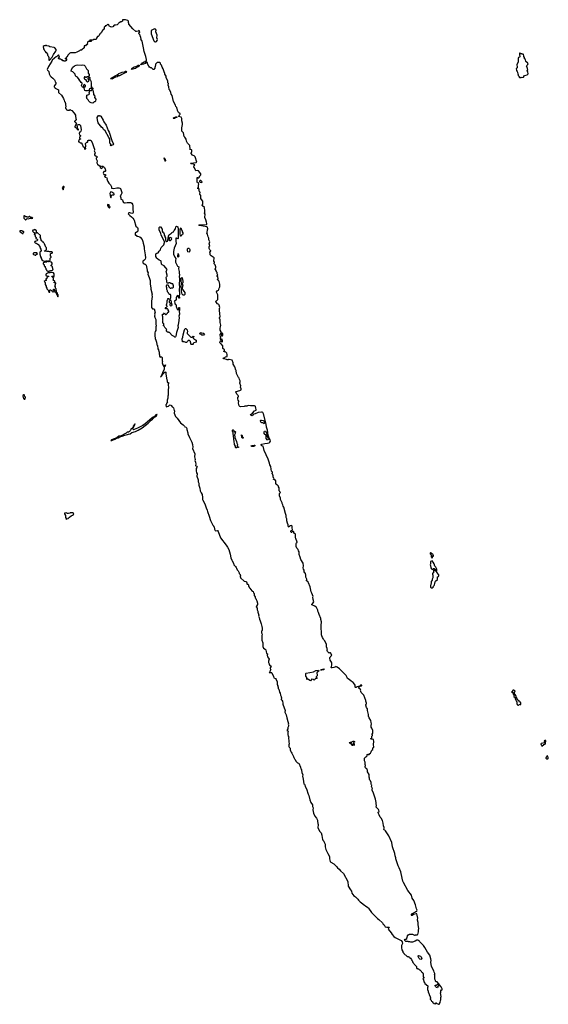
# Model space of a CAD drawing. Extents: x 2807299 to 2951576, y 860688 to 1033801.
# Tile 17 of 72: x 2850100 to 2865116, y 961140 to 989100. Entities that reach past the tile are written whole.
import ezdxf

# ---------------------------------------------------------------- set-up
doc = ezdxf.new("R2010")
doc.units = 0

msp = doc.modelspace()

# ---------------------------------------------------------------- linework, layer by layer
at = {"layer": '0CON10XD'}
for points in [[(2856034, 979446), (2856023, 979437), (2855995, 979437), (2855972, 979452), (2855895, 979468), (2855882, 979475), (2855890, 979495), (2855925, 979508), (2855945, 979530), (2855985, 979532), (2855995, 979540), (2855998, 979595), (2855987, 979627), (2855960, 979655), (2855935, 979670), (2855915, 979670), (2855902, 979682), (2855902, 979688), (2855920, 979705), (2855920, 979725), (2855870, 979765), (2855868, 979835), (2855862, 979852), (2855835, 979890), (2855813, 979893), (2855795, 979910), (2855788, 979945), (2855792, 979965), (2855805, 979980), (2855818, 979978), (2855845, 979940), (2855860, 979965), (2855857, 979987), (2855850, 979995), (2855848, 980028), (2855832, 980028), (2855815, 980000), (2855802, 980035), (2855802, 980065), (2855810, 980075), (2855802, 980085), (2855797, 980165), (2855820, 980195), (2855820, 980235), (2855798, 980285), (2855794, 980315), (2855794, 980336), (2855808, 980375), (2855810, 980425), (2855794, 980505), (2855792, 980575), (2855778, 980625), (2855778, 980642), (2855792, 980665), (2855796, 980685), (2855782, 980735), (2855772, 980865), (2855772, 980895), (2855782, 980925), (2855770, 980995), (2855756, 981016), (2855721, 981031), (2855680, 981075), (2855680, 981085), (2855670, 981095), (2855672, 981108), (2855695, 981120), (2855732, 981158), (2855733, 981285), (2855692, 981365), (2855692, 981375), (2855711, 981399), (2855743, 981417), (2855760, 981435), (2855762, 981475), (2855783, 981517), (2855782, 981592), (2855768, 981665), (2855757, 981687), (2855748, 981698), (2855721, 981711), (2855714, 981724), (2855738, 981755), (2855728, 981798), (2855702, 981815), (2855704, 981826), (2855730, 981845), (2855711, 981881), (2855710, 981925), (2855683, 981953), (2855690, 981965), (2855650, 982015), (2855669, 982061), (2855670, 982085), (2855655, 982140), (2855634, 982154), (2855628, 982165), (2855630, 982215), (2855618, 982245), (2855620, 982335), (2855565, 982378), (2855535, 982390), (2855512, 982425), (2855508, 982475), (2855500, 982485), (2855502, 982505), (2855512, 982518), (2855530, 982525), (2855530, 982535), (2855502, 982562), (2855480, 982605), (2855483, 982655), (2855498, 982675), (2855482, 982735), (2855497, 982793), (2855476, 982845), (2855473, 982893), (2855452, 982935), (2855437, 983007), (2855420, 983035), (2855430, 983055), (2855432, 983135), (2855440, 983165), (2855438, 983205), (2855416, 983216), (2855206, 983254), (2855190, 983265), (2855206, 983274), (2855310, 983275), (2855405, 983284), (2855418, 983295), (2855418, 983315), (2855402, 983355), (2855392, 983415), (2855360, 983485), (2855368, 983575), (2855352, 983605), (2855362, 983638), (2855362, 983675), (2855348, 983765), (2855291, 983811), (2855282, 983825), (2855282, 983845), (2855300, 983865), (2855300, 983945), (2855260, 983995), (2855250, 984025), (2855243, 984105), (2855220, 984145), (2855222, 984202), (2855210, 984215), (2855200, 984255), (2855200, 984285), (2855185, 984310), (2855172, 984308), (2855165, 984300), (2855160, 984305), (2855162, 984328), (2855180, 984345), (2855180, 984415), (2855188, 984425), (2855180, 984465), (2855152, 984472), (2855140, 984485), (2855140, 984615), (2855155, 984620), (2855165, 984610), (2855188, 984612), (2855210, 984635), (2855220, 984665), (2855250, 984695), (2855250, 984725), (2855180, 984805), (2855155, 984818), (2855105, 984810), (2855090, 984825), (2855067, 984897), (2855050, 984925), (2855060, 984955), (2855077, 984973), (2855075, 984980), (2855015, 985010), (2854975, 985010), (2854950, 985025), (2855115, 985042), (2855133, 985055), (2855088, 985205), (2855056, 985236), (2855025, 985243), (2855005, 985250), (2854968, 985298), (2854968, 985312), (2854990, 985355), (2854990, 985395), (2854978, 985408), (2854943, 985413), (2854932, 985425), (2854942, 985445), (2854933, 985505), (2854937, 985527), (2854928, 985538), (2854902, 985552), (2854867, 985595), (2854843, 985655), (2854832, 985705), (2854795, 985762), (2854770, 985785), (2854757, 985885), (2854710, 985935), (2854708, 986025), (2854722, 986125), (2854722, 986165), (2854708, 986225), (2854702, 986295), (2854683, 986333), (2854622, 986355), (2854636, 986394), (2854662, 986415), (2854662, 986422), (2854615, 986460), (2854583, 986525), (2854582, 986542), (2854570, 986555), (2854568, 986605), (2854540, 986635), (2854528, 986675), (2854472, 986775), (2854427, 986947), (2854402, 986985), (2854392, 987035), (2854368, 987095), (2854348, 987118), (2854338, 987195), (2854320, 987245), (2854328, 987285), (2854312, 987305), (2854308, 987355), (2854263, 987463), (2854257, 987497), (2854223, 987553), (2854222, 987572), (2854202, 987615), (2854178, 987705), (2854143, 987753), (2854127, 987807), (2854100, 987835), (2854100, 987865), (2854085, 987880), (2854005, 987880), (2853962, 987838), (2853960, 987795), (2853950, 987785), (2853948, 987762), (2853940, 987755), (2853940, 987725), (2853915, 987690), (2853895, 987690), (2853845, 987730), (2853812, 987732), (2853792, 987752), (2853765, 987780), (2853733, 987845), (2853732, 987885), (2853715, 987894), (2853682, 987888), (2853661, 987859), (2853615, 987839), (2853568, 987832), (2853545, 987820), (2853530, 987825), (2853540, 987840), (2853568, 987842), (2853588, 987872), (2853635, 987908), (2853662, 987908), (2853675, 987928), (2853702, 987935), (2853704, 987965), (2853686, 988055), (2853639, 988195), (2853620, 988305), (2853604, 988344), (2853575, 988490), (2853565, 988508), (2853552, 988512), (2853540, 988525), (2853548, 988545), (2853546, 988594), (2853528, 988625), (2853520, 988635), (2853520, 988665), (2853492, 988692), (2853488, 988708), (2853480, 988715), (2853482, 988738), (2853495, 988730), (2853510, 988735), (2853502, 988785), (2853485, 988790), (2853465, 988778), (2853415, 988762), (2853395, 988762), (2853312, 988845), (2853200, 988975), (2853197, 989007), (2853190, 989015), (2853192, 989062), (2853175, 989080), (2853105, 989098), (2853072, 989092), (2853055, 989100), (2853025, 989100), (2853020, 989095), (2853018, 989062), (2852995, 989040), (2852975, 989040), (2852945, 989020), (2852922, 989018), (2852912, 989008), (2852910, 988995), (2852870, 988955), (2852823, 988947), (2852815, 988940), (2852785, 988940), (2852745, 988900), (2852695, 988890), (2852688, 988898), (2852655, 988910), (2852642, 988922), (2852628, 988958), (2852615, 988970), (2852602, 988968), (2852588, 988952), (2852572, 988948), (2852568, 988932), (2852552, 988928), (2852548, 988922), (2852532, 988928), (2852528, 988902), (2852512, 988898), (2852500, 988885), (2852500, 988835), (2852485, 988820), (2852475, 988820), (2852440, 988785), (2852420, 988735), (2852405, 988720), (2852395, 988720), (2852373, 988697), (2852360, 988655), (2852325, 988620), (2852315, 988620), (2852292, 988598), (2852288, 988582), (2852280, 988575), (2852280, 988555), (2852268, 988542), (2852205, 988540), (2852175, 988520), (2852105, 988520), (2852092, 988528), (2852082, 988512), (2852095, 988500), (2852128, 988498), (2852128, 988482), (2852042, 988478), (2852030, 988465), (2852030, 988435), (2852020, 988425), (2852028, 988402), (2852015, 988390), (2851992, 988388), (2851965, 988360), (2851932, 988358), (2851928, 988302), (2851868, 988242), (2851852, 988238), (2851845, 988230), (2851815, 988230), (2851808, 988222), (2851795, 988220), (2851722, 988178), (2851677, 988163), (2851542, 988158), (2851520, 988145), (2851465, 988090), (2851448, 988042), (2851432, 988038), (2851422, 988028), (2851418, 988002), (2851405, 988000), (2851392, 988008), (2851390, 987995), (2851402, 987982), (2851415, 987990), (2851430, 987985), (2851430, 987955), (2851422, 987948), (2851418, 987932), (2851402, 987928), (2851395, 987920), (2851365, 987920), (2851355, 987930), (2851325, 987930), (2851308, 987958), (2851292, 987962), (2851265, 987980), (2851235, 987980), (2851228, 987988), (2851212, 987992), (2851202, 988002), (2851200, 988015), (2851212, 988028), (2851228, 988032), (2851230, 988055), (2851212, 988062), (2851210, 988095), (2851202, 988098), (2851158, 988052), (2851135, 988050), (2851085, 988012), (2851025, 987950), (2851011, 987919), (2850916, 987775), (2850882, 987685), (2850892, 987662), (2850930, 987625), (2850942, 987565), (2850965, 987510), (2850994, 987474), (2851045, 987438), (2851086, 987396), (2851100, 987375), (2851110, 987335), (2851127, 987317), (2851130, 987275), (2851090, 987235), (2851088, 987222), (2851080, 987215), (2851080, 987195), (2851098, 987178), (2851102, 987162), (2851112, 987152), (2851185, 987120), (2851200, 987105), (2851202, 987032), (2851286, 986956), (2851340, 986865), (2851350, 986835), (2851367, 986817), (2851370, 986775), (2851390, 986755), (2851390, 986735), (2851400, 986725), (2851400, 986675), (2851410, 986655), (2851398, 986588)], [(2853955, 988470), (2853987, 988483), (2854009, 988511), (2854010, 988535), (2853999, 988585), (2854003, 988663), (2853968, 988755), (2853977, 988807), (2853955, 988828), (2853925, 988837), (2853850, 988805), (2853838, 988792), (2853838, 988695), (2853912, 988502), (2853935, 988470), (2853955, 988470)], [(2850945, 987950), (2850976, 987975), (2850989, 988001), (2851018, 988035), (2851058, 988112), (2851125, 988203), (2851137, 988227), (2851137, 988257), (2851095, 988300), (2851077, 988307), (2850953, 988333), (2850925, 988350), (2850875, 988360), (2850865, 988370), (2850835, 988370), (2850825, 988360), (2850795, 988360), (2850770, 988335), (2850772, 988275), (2850800, 988245), (2850803, 988223), (2850820, 988205), (2850820, 988195), (2850845, 988170), (2850858, 988168), (2850870, 988155), (2850872, 988142), (2850888, 988128), (2850890, 988095), (2850908, 988078), (2850928, 988025), (2850928, 987958), (2850932, 987952), (2850945, 987950)], [(2864305, 987450), (2864335, 987470), (2864342, 987462), (2864415, 987470), (2864442, 987518), (2864515, 987530), (2864535, 987550), (2864540, 987565), (2864530, 987615), (2864520, 987635), (2864520, 987655), (2864530, 987665), (2864528, 987715), (2864513, 987743), (2864510, 987775), (2864500, 987785), (2864502, 987798), (2864530, 987825), (2864532, 987838), (2864540, 987845), (2864532, 987852), (2864530, 987865), (2864480, 987915), (2864470, 987965), (2864442, 987985), (2864437, 988027), (2864420, 988055), (2864420, 988075), (2864408, 988108), (2864398, 988118), (2864375, 988120), (2864365, 988130), (2864335, 988130), (2864315, 988150), (2864302, 988148), (2864298, 988115), (2864310, 988045), (2864300, 988035), (2864270, 988025), (2864258, 988005), (2864260, 987895), (2864218, 987832), (2864218, 987805), (2864230, 987775), (2864230, 987735), (2864218, 987722), (2864200, 987715), (2864212, 987655), (2864235, 987630), (2864242, 987612), (2864250, 987555), (2864260, 987545), (2864260, 987515), (2864288, 987488), (2864290, 987465), (2864305, 987450)], [(2852175, 986732), (2852135, 986738), (2852091, 986761), (2852068, 986785), (2852046, 986826), (2852010, 986865), (2852003, 986883), (2852000, 986905), (2852010, 986915), (2852010, 986955), (2852068, 986975), (2852082, 986995), (2852070, 987025), (2852082, 987055), (2852080, 987090), (2852065, 987092), (2852025, 987078), (2851975, 987078), (2851947, 987087), (2851940, 987125), (2851918, 987165), (2851922, 987178), (2851955, 987190), (2851969, 987205), (2851966, 987235), (2851955, 987252), (2851932, 987258), (2851923, 987247), (2851911, 987219), (2851908, 987182), (2851885, 987180), (2851871, 987191), (2851860, 987235), (2851862, 987255), (2851878, 987275), (2851878, 987295), (2851844, 987314), (2851826, 987346), (2851802, 987365), (2851800, 987395), (2851757, 987437), (2851739, 987469), (2851704, 987484), (2851685, 987510), (2851672, 987555), (2851605, 987618), (2851563, 987635), (2851575, 987688), (2851608, 987755), (2851655, 987788), (2851705, 987807), (2851755, 987817), (2851855, 987812), (2851895, 987822), (2851936, 987806), (2851960, 987780), (2851998, 987705), (2852042, 987655), (2852043, 987623), (2852042, 987585), (2852076, 987546), (2852078, 987515), (2852070, 987500), (2852013, 987477), (2851992, 987458), (2851975, 987460), (2851958, 987478), (2851945, 987482), (2851928, 987445), (2851932, 987425), (2851967, 987397), (2851995, 987358), (2852015, 987340), (2852025, 987340), (2852060, 987355), (2852068, 987365), (2852069, 987379), (2852058, 987408), (2852032, 987435), (2852075, 987470), (2852098, 987445), (2852080, 987415), (2852116, 987376), (2852128, 987338), (2852140, 987325), (2852130, 987315), (2852132, 987205), (2852152, 987172), (2852175, 987158), (2852176, 987145), (2852155, 987120), (2852125, 987152), (2852105, 987150), (2852086, 987134), (2852078, 987105), (2852080, 987090), (2852135, 987090), (2852155, 987110), (2852165, 987110), (2852176, 987096), (2852186, 987065), (2852196, 986995), (2852194, 986974), (2852232, 986925), (2852228, 986895), (2852260, 986845), (2852255, 986782), (2852235, 986768), (2852212, 986768), (2852175, 986732)], [(2852715, 987411), (2852688, 987418), (2852700, 987440), (2852813, 987507), (2852872, 987535), (2852919, 987571), (2853008, 987612), (2853075, 987624), (2853105, 987639), (2853118, 987638), (2853131, 987625), (2853117, 987603), (2853000, 987545), (2852975, 987526), (2852940, 987510), (2852904, 987506), (2852870, 987480), (2852822, 987468), (2852715, 987411)], [(2853295, 987688), (2853277, 987695), (2853282, 987715), (2853295, 987724), (2853353, 987757), (2853425, 987784), (2853465, 987809), (2853485, 987811), (2853493, 987805), (2853490, 987785), (2853465, 987762), (2853435, 987750), (2853392, 987718), (2853315, 987694), (2853295, 987688)], [(2851398, 986588), (2851418, 986568), (2851422, 986552), (2851455, 986530), (2851505, 986530), (2851535, 986550), (2851552, 986532), (2851585, 986520), (2851645, 986450), (2851682, 986385), (2851682, 986355), (2851698, 986305), (2851700, 986255), (2851690, 986245), (2851688, 986232), (2851660, 986215), (2851660, 986205), (2851685, 986180), (2851698, 986178), (2851708, 986168), (2851710, 986155), (2851669, 986065), (2851668, 986045), (2851720, 986015), (2851725, 986000), (2851750, 985975), (2851767, 985973), (2851768, 985995), (2851745, 986000), (2851738, 986008), (2851742, 986055), (2851733, 986085), (2851735, 986100), (2851745, 986112), (2851773, 986127), (2851795, 986128), (2851828, 986095), (2851842, 985975), (2851836, 985934), (2851828, 985912), (2851797, 985893), (2851788, 985865), (2851795, 985830), (2851830, 985815), (2851828, 985792), (2851800, 985765), (2851802, 985732), (2851812, 985722), (2851828, 985718), (2851830, 985705), (2851802, 985698), (2851780, 985675), (2851780, 985665), (2851770, 985655), (2851772, 985632), (2851785, 985630), (2851815, 985600), (2851845, 985600), (2851876, 985566), (2851902, 985492), (2851927, 985487), (2851940, 985475), (2851940, 985435), (2851955, 985422), (2851980, 985435), (2851980, 985445), (2851970, 985455), (2851980, 985515), (2851970, 985585), (2852005, 985620), (2852025, 985620), (2852040, 985635), (2852040, 985665), (2852055, 985680), (2852125, 985680), (2852156, 985616), (2852209, 985475), (2852222, 985425), (2852222, 985395), (2852214, 985374), (2852242, 985315), (2852227, 985275), (2852228, 985258), (2852245, 985238), (2852285, 985223), (2852298, 985205), (2852298, 985192), (2852272, 985165), (2852273, 985147), (2852302, 985092), (2852292, 985035), (2852313, 984993), (2852363, 984953), (2852398, 984948), (2852400, 984935), (2852388, 984922), (2852388, 984905), (2852415, 984882), (2852435, 984878), (2852446, 984894), (2852448, 984905), (2852432, 984938), (2852462, 984942), (2852505, 984898), (2852532, 984855), (2852538, 984835), (2852535, 984800), (2852528, 984792), (2852491, 984789), (2852468, 984745), (2852486, 984706), (2852505, 984700), (2852535, 984702), (2852542, 984695), (2852535, 984670), (2852525, 984660), (2852515, 984660), (2852510, 984645), (2852525, 984630), (2852578, 984608), (2852583, 984567), (2852572, 984542), (2852590, 984535), (2852600, 984505), (2852631, 984461), (2852677, 984415), (2852709, 984355), (2852712, 984315), (2852775, 984311), (2852855, 984321), (2852921, 984321), (2852945, 984318), (2852959, 984309), (2853002, 984195), (2853002, 984178), (2852984, 984136), (2852958, 984095), (2852973, 984043), (2852977, 984005), (2853021, 983981), (2853032, 983935), (2853045, 983913), (2853075, 983900), (2853095, 983899), (2853155, 983910), (2853255, 983909), (2853283, 983893), (2853301, 983861), (2853311, 983815), (2853315, 983708), (2853326, 983645), (2853324, 983626), (2853310, 983610), (2853285, 983601), (2853225, 983619), (2853205, 983619), (2853189, 983605), (2853183, 983585), (2853228, 983535), (2853272, 983505), (2853312, 983465), (2853345, 983430), (2853355, 983410), (2853403, 983235), (2853448, 983195), (2853452, 983175), (2853452, 983098), (2853425, 983070), (2853415, 983070), (2853382, 983038), (2853380, 982995), (2853392, 982982), (2853405, 982980), (2853432, 982952), (2853485, 982940), (2853495, 982930), (2853525, 982920), (2853575, 982860), (2853602, 982802), (2853608, 982755), (2853636, 982646), (2853640, 982595), (2853667, 982425), (2853672, 982335), (2853660, 982295), (2853625, 982260), (2853615, 982260), (2853600, 982245), (2853600, 982195), (2853625, 982170), (2853645, 982170), (2853655, 982160), (2853665, 982160), (2853692, 982132), (2853718, 981985), (2853725, 981960), (2853752, 981915), (2853744, 981874), (2853758, 981825), (2853782, 981782), (2853802, 981692), (2853808, 981645), (2853803, 981597), (2853828, 981475), (2853828, 981445), (2853867, 981305), (2853858, 981275), (2853863, 981235), (2853858, 981175), (2853840, 981105), (2853842, 980925), (2853875, 980892), (2853918, 980885), (2853940, 980825), (2853943, 980793), (2853950, 980785), (2853932, 980735), (2853938, 980705), (2853930, 980695), (2853930, 980675), (2853940, 980665), (2853940, 980645), (2853970, 980585), (2853970, 980445), (2853980, 980425), (2853980, 980395), (2853970, 980385), (2853970, 980275), (2853952, 980245), (2853942, 980205), (2853940, 980135), (2853953, 980045), (2853972, 979995), (2853983, 979943), (2853990, 979935), (2853992, 979885), (2854000, 979865), (2854017, 979847), (2854022, 979755), (2854040, 979725), (2854050, 979675), (2854060, 979665), (2854060, 979605), (2854070, 979595), (2854070, 979545), (2854095, 979520), (2854105, 979530), (2854125, 979530), (2854145, 979510), (2854152, 979492), (2854152, 979405), (2854158, 979395), (2854152, 979355), (2854165, 979300), (2854195, 979250), (2854209, 979261), (2854225, 979287), (2854246, 979295), (2854235, 979264), (2854200, 979235), (2854207, 979197), (2854201, 979169), (2854163, 979097), (2854148, 979042), (2854105, 978970), (2854103, 978953), (2854125, 978973), (2854183, 979067), (2854235, 979100), (2854247, 979087), (2854256, 979046), (2854268, 978925), (2854290, 978835), (2854290, 978815), (2854302, 978802), (2854325, 978800), (2854328, 978795), (2854330, 978765), (2854322, 978745), (2854326, 978645), (2854318, 978598), (2854322, 978535), (2854318, 978495), (2854320, 978425), (2854310, 978415), (2854310, 978345), (2854300, 978335), (2854298, 978312), (2854290, 978305), (2854290, 978245), (2854300, 978235), (2854288, 978222), (2854270, 978215), (2854270, 978185), (2854252, 978165), (2854257, 978117), (2854265, 978108), (2854325, 978128), (2854358, 978155), (2854375, 978160), (2854397, 978157), (2854408, 978148), (2854410, 978135), (2854435, 978110), (2854445, 978110), (2854450, 978095), (2854467, 978077), (2854490, 978005), (2854500, 977995), (2854492, 977925), (2854528, 977835), (2854577, 977785), (2854671, 977651), (2854745, 977598), (2854786, 977556), (2854795, 977540), (2854826, 977526), (2854849, 977495), (2854847, 977465), (2854880, 977365), (2854877, 977335), (2854920, 977235), (2854988, 977105), (2855010, 977035), (2855018, 976965), (2855012, 976925), (2855072, 976775), (2855068, 976685), (2855080, 976615), (2855078, 976585), (2855092, 976535), (2855100, 976475), (2855094, 976445), (2855101, 976431), (2855132, 976422), (2855140, 976405), (2855135, 976388), (2855112, 976355), (2855112, 976285), (2855122, 976235), (2855137, 976203), (2855135, 976140), (2855170, 976035), (2855173, 975975), (2855186, 975936), (2855190, 975885), (2855213, 975795), (2855224, 975724), (2855258, 975668), (2855279, 975619), (2855297, 975533), (2855292, 975475), (2855298, 975455), (2855360, 975355), (2855400, 975235), (2855427, 975175), (2855433, 975135), (2855482, 975002), (2855516, 974876), (2855585, 974750), (2855610, 974725), (2855610, 974715), (2855627, 974697), (2855633, 974633), (2855652, 974595), (2855675, 974583), (2855705, 974592), (2855715, 974590), (2855740, 974565), (2855805, 974390), (2855964, 974174), (2856004, 974124), (2856040, 974055), (2856082, 973925), (2856098, 973815), (2856123, 973753), (2856138, 973735), (2856170, 973665), (2856180, 973615), (2856230, 973575), (2856245, 973540), (2856260, 973525), (2856280, 973475), (2856310, 973445), (2856330, 973395), (2856330, 973375), (2856360, 973345), (2856360, 973325), (2856370, 973315), (2856368, 973302), (2856360, 973295), (2856360, 973275), (2856368, 973268), (2856372, 973252), (2856472, 973152), (2856525, 973150), (2856540, 973135), (2856542, 973122), (2856550, 973115), (2856552, 973082), (2856562, 973072), (2856578, 973068), (2856598, 973048), (2856600, 973015), (2856618, 972998), (2856622, 972972), (2856632, 972962), (2856648, 972958), (2856652, 972932), (2856702, 972872), (2856730, 972865), (2856738, 972828), (2856758, 972805), (2856763, 972753), (2856790, 972715), (2856788, 972678), (2856805, 972660), (2856813, 972633), (2856835, 972600), (2856853, 972533), (2856852, 972495), (2856840, 972465), (2856840, 972445), (2856822, 972438), (2856820, 972425), (2856847, 972387), (2856842, 972345), (2856862, 972305), (2856862, 972275), (2856892, 972195), (2856888, 972158), (2856906, 972126), (2856912, 972075), (2856928, 972025), (2856962, 971945), (2856983, 971873), (2856992, 971825), (2856990, 971755), (2856970, 971735), (2856968, 971715), (2856972, 971685), (2856990, 971655), (2856978, 971615), (2856980, 971485), (2857007, 971405), (2857010, 971365), (2857003, 971325), (2857008, 971298), (2857027, 971257), (2857075, 971228), (2857092, 971205), (2857098, 971145), (2857110, 971115), (2857136, 971096), (2857140, 971085), (2857128, 971055), (2857138, 971008), (2857172, 970965), (2857182, 970942), (2857170, 970885), (2857170, 970845), (2857187, 970805), (2857188, 970785), (2857204, 970764), (2857235, 970748), (2857240, 970735), (2857238, 970722), (2857212, 970695), (2857214, 970674), (2857230, 970635), (2857213, 970617), (2857208, 970582), (2857190, 970565), (2857195, 970560), (2857255, 970558), (2857265, 970550), (2857312, 970452), (2857318, 970415), (2857365, 970396), (2857385, 970368), (2857410, 970295), (2857418, 970225), (2857433, 970205), (2857422, 970175), (2857438, 970145), (2857438, 970108), (2857457, 970085), (2857478, 970008), (2857499, 969975), (2857507, 969915), (2857530, 969885), (2857528, 969875), (2857538, 969845), (2857532, 969795), (2857542, 969775)], [(2852695, 985521), (2852678, 985525), (2852674, 985534), (2852688, 985555), (2852688, 985565), (2852664, 985594), (2852657, 985705), (2852636, 985756), (2852527, 985945), (2852485, 985982), (2852463, 986023), (2852425, 986052), (2852401, 986081), (2852347, 986147), (2852332, 986175), (2852310, 986255), (2852302, 986325), (2852335, 986380), (2852355, 986380), (2852363, 986373), (2852395, 986367), (2852405, 986358), (2852467, 986245), (2852488, 986195), (2852556, 986105), (2852616, 985956), (2852646, 985905), (2852722, 985665), (2852762, 985565), (2852755, 985542), (2852723, 985537), (2852695, 985521)], [(2854475, 986290), (2854469, 986295), (2854464, 986305), (2854469, 986315), (2854534, 986346), (2854567, 986345), (2854571, 986335), (2854566, 986324), (2854525, 986310), (2854495, 986291), (2854475, 986290)], [(2854245, 985080), (2854220, 985115), (2854218, 985138), (2854200, 985155), (2854205, 985180), (2854225, 985160), (2854237, 985137), (2854240, 985090), (2854250, 985085), (2854245, 985080)], [(2855275, 984480), (2855280, 984495), (2855272, 984502), (2855268, 984518), (2855248, 984538), (2855232, 984538), (2855212, 984518), (2855210, 984495), (2855223, 984483), (2855275, 984480)], [(2851335, 984270), (2851347, 984283), (2851350, 984325), (2851360, 984345), (2851360, 984355), (2851352, 984362), (2851335, 984360), (2851310, 984325), (2851330, 984295), (2851335, 984270)], [(2852685, 984044), (2852697, 984055), (2852708, 984112), (2852720, 984125), (2852775, 984123), (2852788, 984135), (2852788, 984145), (2852771, 984165), (2852715, 984202), (2852685, 984213), (2852675, 984206), (2852665, 984165), (2852675, 984065), (2852685, 984044)], [(2852655, 983750), (2852670, 983785), (2852645, 983810), (2852640, 983845), (2852595, 983850), (2852592, 983835), (2852618, 983785), (2852655, 983750)], [(2850275, 983420), (2850291, 983439), (2850317, 983453), (2850355, 983448), (2850395, 983460), (2850425, 983460), (2850435, 983452), (2850470, 983465), (2850455, 983480), (2850412, 983482), (2850385, 983510), (2850372, 983508), (2850355, 983490), (2850315, 983490), (2850305, 983500), (2850275, 983500), (2850258, 983518), (2850242, 983522), (2850235, 983530), (2850220, 983530), (2850222, 983465), (2850265, 983420), (2850275, 983420)], [(2850195, 983030), (2850202, 983048), (2850220, 983065), (2850218, 983078), (2850208, 983088), (2850185, 983090), (2850175, 983100), (2850105, 983100), (2850100, 983095), (2850108, 983088), (2850112, 983072), (2850145, 983060), (2850175, 983030), (2850195, 983030)], [(2850895, 981960), (2850935, 981962), (2850945, 981970), (2850975, 981970), (2850985, 981980), (2851025, 981980), (2851050, 982005), (2851040, 982015), (2851040, 982045), (2851030, 982055), (2851028, 982088), (2850990, 982115), (2850992, 982128), (2851020, 982155), (2851020, 982185), (2851005, 982210), (2850965, 982220), (2850948, 982245), (2850952, 982258), (2850970, 982275), (2850970, 982325), (2850990, 982355), (2850990, 982375), (2850980, 982385), (2850980, 982455), (2850995, 982470), (2851018, 982472), (2851030, 982485), (2851028, 982498), (2851015, 982508), (2850948, 982508), (2850925, 982520), (2850895, 982513), (2850875, 982522), (2850800, 982525), (2850805, 982540), (2850835, 982550), (2850858, 982572), (2850860, 982625), (2850843, 982643), (2850808, 982738), (2850792, 982742), (2850778, 982778), (2850762, 982782), (2850742, 982802), (2850740, 982815), (2850712, 982832), (2850710, 982855), (2850700, 982865), (2850700, 982895), (2850680, 982925), (2850682, 982938), (2850690, 982945), (2850688, 982968), (2850608, 983048), (2850580, 983060), (2850578, 983042), (2850562, 983042), (2850562, 983048), (2850580, 983060), (2850580, 983105), (2850568, 983118), (2850525, 983138), (2850505, 983120), (2850475, 983120), (2850462, 983092), (2850492, 983062), (2850508, 983058), (2850528, 983038), (2850530, 983025), (2850512, 983018), (2850512, 983002), (2850535, 983000), (2850550, 982985), (2850540, 982975), (2850540, 982945), (2850570, 982915), (2850568, 982902), (2850560, 982895), (2850562, 982882), (2850597, 982867), (2850610, 982855), (2850610, 982835), (2850598, 982822), (2850555, 982810), (2850545, 982800), (2850532, 982798), (2850520, 982785), (2850542, 982762), (2850558, 982758), (2850565, 982750), (2850588, 982748), (2850612, 982722), (2850628, 982718), (2850670, 982655), (2850670, 982635), (2850678, 982628), (2850682, 982612), (2850700, 982585), (2850700, 982565), (2850710, 982555), (2850710, 982525), (2850685, 982510), (2850670, 982485), (2850670, 982435), (2850680, 982425), (2850680, 982395), (2850690, 982385), (2850690, 982365), (2850710, 982335), (2850710, 982315), (2850728, 982288), (2850732, 982272), (2850748, 982258), (2850775, 982253), (2850805, 982242), (2850846, 982254), (2850879, 982249), (2850885, 982240), (2850895, 982240), (2850908, 982252), (2850928, 982248), (2850930, 982235), (2850917, 982223), (2850885, 982230), (2850865, 982214), (2850803, 982217), (2850770, 982185), (2850770, 982165), (2850785, 982150), (2850800, 982145), (2850800, 982115), (2850828, 982088), (2850820, 982065), (2850838, 982048), (2850840, 982015), (2850858, 981998), (2850862, 981982), (2850895, 981960)], [(2854515, 980081), (2854504, 980084), (2854485, 980108), (2854431, 980131), (2854355, 980220), (2854335, 980220), (2854325, 980230), (2854295, 980230), (2854270, 980255), (2854270, 980285), (2854280, 980295), (2854272, 980302), (2854270, 980315), (2854222, 980362), (2854208, 980398), (2854192, 980402), (2854180, 980415), (2854182, 980428), (2854190, 980435), (2854190, 980465), (2854170, 980485), (2854170, 980535), (2854160, 980545), (2854170, 980555), (2854170, 980675), (2854160, 980685), (2854160, 980715), (2854150, 980725), (2854165, 980740), (2854185, 980740), (2854215, 980780), (2854222, 980752), (2854242, 980732), (2854265, 980730), (2854300, 980765), (2854300, 980775), (2854315, 980790), (2854328, 980792), (2854338, 980802), (2854340, 980825), (2854322, 980852), (2854318, 980868), (2854295, 980890), (2854242, 980892), (2854238, 980908), (2854230, 980915), (2854245, 980930), (2854265, 980930), (2854290, 980955), (2854288, 980968), (2854270, 980985), (2854270, 981015), (2854278, 981022), (2854280, 981045), (2854290, 981055), (2854290, 981115), (2854300, 981145), (2854310, 981155), (2854312, 981178), (2854325, 981180), (2854332, 981172), (2854357, 981163), (2854385, 981180), (2854398, 981205), (2854392, 981235), (2854398, 981275), (2854385, 981300), (2854355, 981300), (2854340, 981315), (2854330, 981345), (2854300, 981375), (2854300, 981405), (2854280, 981435), (2854280, 981495), (2854270, 981505), (2854270, 981545), (2854285, 981570), (2854308, 981578), (2854330, 981545), (2854340, 981515), (2854378, 981478), (2854395, 981478), (2854415, 981488), (2854447, 981483), (2854465, 981500), (2854470, 981515), (2854468, 981545), (2854448, 981598), (2854425, 981600), (2854415, 981610), (2854395, 981610), (2854365, 981630), (2854335, 981630), (2854325, 981620), (2854292, 981622), (2854280, 981655), (2854280, 981685), (2854262, 981775), (2854270, 981795), (2854287, 981813), (2854292, 981845), (2854257, 981945), (2854287, 982007), (2854205, 982108), (2854150, 982135), (2854125, 982160), (2854120, 982245), (2854107, 982257), (2854062, 982272), (2854015, 982307), (2853995, 982328), (2853970, 982375), (2853967, 982395), (2853972, 982448), (2853995, 982470), (2854030, 982475), (2854065, 982530), (2854100, 982565), (2854110, 982615), (2854120, 982635), (2854190, 982705), (2854217, 982777), (2854217, 982797), (2854123, 982983), (2854108, 983035), (2854068, 983108), (2854060, 983135), (2854063, 983197), (2854083, 983217), (2854097, 983217), (2854140, 983175), (2854140, 983165), (2854150, 983155), (2854152, 983095), (2854165, 983070), (2854190, 983045), (2854190, 983025), (2854200, 983015), (2854203, 982983), (2854220, 982955), (2854220, 982935), (2854240, 982905), (2854240, 982845), (2854255, 982800), (2854275, 982800), (2854285, 982810), (2854295, 982810), (2854310, 982835), (2854310, 982855), (2854320, 982865), (2854320, 982915), (2854330, 982925), (2854330, 982965), (2854338, 982972), (2854340, 982985), (2854355, 983000), (2854365, 983000), (2854380, 983015), (2854395, 983020), (2854430, 983055), (2854435, 983070), (2854465, 983080), (2854480, 983095), (2854485, 983110), (2854522, 983158), (2854535, 983220), (2854555, 983238), (2854575, 983230), (2854591, 983215), (2854601, 983155), (2854598, 982958), (2854606, 982935), (2854605, 982883), (2854595, 982878), (2854555, 982900), (2854533, 982897), (2854533, 982883), (2854540, 982875), (2854532, 982855), (2854532, 982815), (2854542, 982745), (2854487, 982615), (2854468, 982515), (2854468, 982445), (2854505, 982360), (2854532, 982322), (2854527, 982265), (2854530, 982215), (2854582, 982105), (2854616, 982086), (2854610, 982025), (2854628, 981948), (2854626, 981904), (2854635, 981855), (2854630, 981805), (2854638, 981735), (2854629, 981585), (2854639, 981505), (2854634, 981445), (2854643, 981295), (2854632, 981255), (2854644, 981206), (2854635, 981188), (2854625, 981192), (2854610, 981255), (2854595, 981270), (2854575, 981260), (2854548, 981212), (2854548, 981155), (2854515, 981120), (2854505, 981120), (2854490, 981105), (2854500, 981085), (2854503, 981053), (2854520, 981020), (2854542, 981002), (2854548, 980955), (2854573, 980883), (2854592, 980862), (2854605, 980862), (2854621, 980885), (2854624, 980925), (2854635, 980927), (2854641, 980855), (2854634, 980825), (2854638, 980742), (2854624, 980685), (2854629, 980645), (2854622, 980555), (2854606, 980435), (2854594, 980405), (2854598, 980355), (2854552, 980218), (2854540, 980110), (2854530, 980090), (2854515, 980081)], [(2854685, 982950), (2854672, 982955), (2854661, 983025), (2854659, 983145), (2854665, 983180), (2854675, 983188), (2854690, 983165), (2854712, 983095), (2854713, 983073), (2854730, 983045), (2854732, 983025), (2854730, 983005), (2854705, 982990), (2854685, 982950)], [(2854355, 982830), (2854385, 982832), (2854415, 982860), (2854418, 982885), (2854398, 982908), (2854382, 982912), (2854375, 982920), (2854350, 982895), (2854350, 982865), (2854342, 982858), (2854340, 982845), (2854355, 982830)], [(2854905, 982500), (2854880, 982505), (2854868, 982548), (2854870, 982595), (2854885, 982610), (2854905, 982610), (2854925, 982590), (2854932, 982572), (2854930, 982535), (2854905, 982500)], [(2850555, 982410), (2850572, 982438), (2850595, 982440), (2850610, 982455), (2850588, 982478), (2850505, 982480), (2850482, 982458), (2850480, 982445), (2850495, 982430), (2850528, 982418), (2850535, 982410), (2850555, 982410)], [(2854605, 982348), (2854594, 982375), (2854605, 982460), (2854616, 982385), (2854605, 982348)], [(2851185, 981230), (2851190, 981235), (2851190, 981285), (2851182, 981292), (2851178, 981308), (2851170, 981315), (2851170, 981335), (2851150, 981365), (2851150, 981405), (2851140, 981415), (2851140, 981455), (2851120, 981475), (2851120, 981515), (2851100, 981545), (2851120, 981575), (2851120, 981595), (2851128, 981602), (2851130, 981615), (2851115, 981630), (2851082, 981632), (2851080, 981645), (2851098, 981662), (2851100, 981675), (2851088, 981688), (2851065, 981690), (2851052, 981702), (2851050, 981715), (2851060, 981725), (2851060, 981755), (2851050, 981765), (2851050, 981790), (2851025, 981790), (2851010, 981805), (2851025, 981820), (2851045, 981820), (2851050, 981815), (2851050, 981790), (2851055, 981790), (2851078, 981812), (2851080, 981885), (2851057, 981907), (2851015, 981920), (2850963, 981907), (2850905, 981908), (2850888, 981902), (2850865, 981880), (2850855, 981880), (2850842, 981868), (2850840, 981845), (2850855, 981830), (2850875, 981830), (2850885, 981820), (2850915, 981820), (2850930, 981805), (2850902, 981798), (2850872, 981768), (2850870, 981755), (2850858, 981742), (2850842, 981738), (2850840, 981725), (2850850, 981715), (2850848, 981692), (2850822, 981688), (2850800, 981665), (2850820, 981635), (2850820, 981585), (2850850, 981535), (2850850, 981505), (2850870, 981475), (2850870, 981455), (2850918, 981408), (2850922, 981382), (2850945, 981360), (2850960, 981365), (2850952, 981372), (2850940, 981405), (2850965, 981430), (2850978, 981428), (2850992, 981412), (2851008, 981408), (2851012, 981402), (2851028, 981398), (2851040, 981385), (2851040, 981360), (2851048, 981362), (2851052, 981388), (2851070, 981405), (2851060, 981415), (2851060, 981445), (2851075, 981450), (2851080, 981445), (2851080, 981415), (2851098, 981395), (2851092, 981372), (2851128, 981358), (2851138, 981318), (2851152, 981302), (2851153, 981283), (2851170, 981265), (2851170, 981235), (2851185, 981230)], [(2854775, 981280), (2854745, 981280), (2854720, 981305), (2854695, 981380), (2854698, 981475), (2854686, 981525), (2854694, 981604), (2854683, 981695), (2854686, 981755), (2854695, 981782), (2854705, 981782), (2854717, 981765), (2854736, 981675), (2854732, 981628), (2854720, 981605), (2854730, 981545), (2854722, 981525), (2854720, 981465), (2854732, 981425), (2854750, 981405), (2854750, 981395), (2854765, 981390), (2854790, 981355), (2854790, 981295), (2854775, 981280)], [(2854395, 980978), (2854425, 980982), (2854430, 980995), (2854408, 981058), (2854412, 981085), (2854402, 981122), (2854395, 981130), (2854363, 981127), (2854342, 981105), (2854350, 981075), (2854372, 981052), (2854362, 981005), (2854375, 980982), (2854395, 980978)], [(2854984, 979874), (2854964, 979884), (2854960, 979925), (2854950, 979935), (2854950, 979965), (2854925, 979990), (2854882, 979988), (2854872, 979978), (2854868, 979962), (2854835, 979938), (2854815, 979938), (2854755, 979960), (2854745, 979950), (2854723, 979953), (2854720, 980035), (2854734, 980085), (2854741, 980155), (2854780, 980295), (2854805, 980330), (2854815, 980330), (2854862, 980292), (2854868, 980235), (2854853, 980217), (2854855, 980190), (2854965, 980080), (2854988, 980082), (2854992, 980088), (2855008, 980092), (2855025, 980110), (2855048, 980108), (2855048, 980092), (2855020, 980085), (2855030, 980055), (2855055, 980030), (2855065, 980030), (2855082, 980012), (2855095, 980010), (2855110, 979995), (2855110, 979945), (2855045, 979920), (2855032, 979908), (2855028, 979885), (2855015, 979874), (2854984, 979874)], [(2855325, 980140), (2855275, 980140), (2855258, 980158), (2855225, 980170), (2855210, 980185), (2855213, 980197), (2855245, 980220), (2855255, 980210), (2855325, 980202), (2855348, 980175), (2855325, 980140)], [(2855845, 980110), (2855858, 980122), (2855870, 980155), (2855867, 980187), (2855855, 980200), (2855842, 980198), (2855830, 980185), (2855830, 980135), (2855845, 980110)], [(2862015, 961140), (2862040, 961195), (2862050, 961245), (2862060, 961265), (2862060, 961335), (2862070, 961365), (2862052, 961465), (2862060, 961475), (2862062, 961525), (2862085, 961550), (2862100, 961555), (2862098, 961575), (2862075, 961640), (2862022, 961692), (2862010, 961725), (2861960, 961775), (2861925, 961780), (2861910, 961795), (2861907, 961817), (2861890, 961855), (2861890, 961965), (2861880, 961975), (2861882, 961988), (2861890, 961995), (2861888, 962015), (2861873, 962053), (2861868, 962095), (2861800, 962215), (2861780, 962335), (2861788, 962385), (2861782, 962435), (2861752, 962535), (2861685, 962620), (2861612, 962755), (2861569, 962809), (2861465, 962910), (2861455, 962930), (2861445, 962940), (2861435, 962940), (2861418, 962958), (2861385, 962960), (2861335, 962930), (2861255, 962903), (2861208, 962908), (2861185, 962918), (2861145, 962910), (2861135, 962920), (2861072, 962922), (2861040, 962955), (2861038, 962968), (2861030, 962975), (2861045, 962990), (2861065, 962990), (2861075, 962980), (2861098, 963002), (2861100, 963025), (2861110, 963035), (2861113, 963087), (2861135, 963110), (2861145, 963110), (2861160, 963125), (2861165, 963130), (2861255, 963130), (2861297, 963117), (2861315, 963100), (2861335, 963100), (2861345, 963110), (2861395, 963110), (2861407, 963123), (2861426, 963194), (2861428, 963245), (2861442, 963295), (2861423, 963395), (2861418, 963465), (2861402, 963525), (2861400, 963545), (2861410, 963585), (2861392, 963675), (2861378, 963708), (2861365, 963713), (2861284, 963686), (2861250, 963665), (2861230, 963665), (2861220, 963675), (2861261, 963715), (2861348, 963762), (2861381, 963795), (2861387, 963815), (2861370, 963855), (2861365, 963890), (2861341, 963965), (2861293, 964085), (2861253, 964155), (2861230, 964235), (2861121, 964375), (2860999, 964595), (2860984, 964635), (2860960, 964725), (2860926, 964905), (2860884, 965014), (2860851, 965075), (2860784, 965274), (2860783, 965303), (2860768, 965355), (2860757, 965425), (2860693, 965615), (2860672, 965735), (2860586, 965926), (2860492, 966065), (2860475, 966082), (2860452, 966092), (2860443, 966103), (2860458, 966145), (2860458, 966165), (2860438, 966208), (2860428, 966285), (2860407, 966355), (2860372, 966425), (2860342, 966455), (2860315, 966520), (2860280, 966575), (2860282, 966598), (2860307, 966613), (2860302, 966655), (2860293, 966673), (2860230, 966735), (2860240, 966785), (2860222, 966835), (2860222, 966875), (2860207, 966965), (2860150, 967135), (2860110, 967225), (2860110, 967255), (2860118, 967265), (2860092, 967325), (2860100, 967365), (2860097, 967377), (2860080, 967395), (2860080, 967435), (2860067, 967487), (2860050, 967505), (2860040, 967535), (2860040, 967575), (2860030, 967585), (2860030, 967665), (2859983, 967743), (2859980, 967785), (2859970, 967795), (2859970, 967815), (2859945, 967840), (2859935, 967840), (2859910, 967875), (2859910, 967905), (2859920, 967915), (2859920, 967935), (2859910, 967945), (2859910, 968015), (2859890, 968055), (2859892, 968128), (2859935, 968170), (2859945, 968170), (2859968, 968192), (2859970, 968235), (2859985, 968240), (2859995, 968230), (2860025, 968230), (2860042, 968258), (2860055, 968260), (2860068, 968252), (2860070, 968295), (2860080, 968305), (2860080, 968315), (2860098, 968332), (2860102, 968358), (2860130, 968375), (2860128, 968422), (2860158, 968445), (2860148, 968515), (2860162, 968605), (2860148, 968655), (2860125, 968672), (2860085, 968668), (2860070, 968675), (2860070, 968685), (2860100, 968705), (2860102, 968758), (2860120, 968775), (2860118, 968788), (2860110, 968795), (2860110, 968815), (2860132, 968838), (2860130, 968915), (2860107, 968977), (2860088, 969008), (2860080, 969055), (2860090, 969105), (2860086, 969146), (2860072, 969195), (2860028, 969278), (2860020, 969305), (2860010, 969315), (2860012, 969372), (2859978, 969485), (2859978, 969535), (2859953, 969573), (2859928, 969635), (2859930, 969655), (2859945, 969660), (2859952, 969675), (2859952, 969695), (2859932, 969745), (2859932, 969765), (2859872, 969915), (2859802, 969995), (2859788, 970025), (2859782, 970045), (2859790, 970065), (2859785, 970080), (2859770, 970095), (2859745, 970102), (2859733, 970115), (2859737, 970135), (2859768, 970172), (2859808, 970185), (2859822, 970195), (2859820, 970205), (2859785, 970200), (2859758, 970172), (2859686, 970154), (2859662, 970135), (2859642, 970132), (2859634, 970144), (2859630, 970205), (2859615, 970230), (2859570, 970275), (2859514, 970314), (2859455, 970368), (2859410, 970395), (2859402, 970425), (2859374, 970474), (2859185, 970662), (2859115, 970718), (2859085, 970729), (2859073, 970727), (2859055, 970710), (2859025, 970708), (2858975, 970691), (2858948, 970698), (2858968, 970775), (2858968, 970825), (2858957, 970857), (2858922, 970915), (2858910, 970965), (2858912, 970988), (2858938, 971012), (2858942, 971028), (2858970, 971055), (2858925, 971120), (2858905, 971120), (2858892, 971112), (2858842, 971162), (2858838, 971178), (2858830, 971185), (2858832, 971198), (2858840, 971205), (2858830, 971215), (2858830, 971245), (2858814, 971294), (2858812, 971355), (2858802, 971385), (2858755, 971470), (2858730, 971495), (2858720, 971525), (2858700, 971555), (2858687, 971607), (2858673, 971633), (2858678, 971715), (2858660, 971815), (2858660, 971885), (2858668, 971905), (2858662, 971925), (2858676, 971974), (2858677, 972005), (2858658, 972065), (2858656, 972096), (2858603, 972213), (2858592, 972262), (2858568, 972305), (2858567, 972335), (2858528, 972405), (2858482, 972445), (2858400, 972485), (2858400, 972505), (2858416, 972514), (2858460, 972565), (2858433, 972637), (2858430, 972705), (2858438, 972725), (2858402, 972812), (2858382, 972855), (2858347, 972997), (2858307, 973107), (2858290, 973125), (2858290, 973135), (2858250, 973165), (2858252, 973215), (2858228, 973265), (2858228, 973325), (2858217, 973377), (2858195, 973410), (2858170, 973415), (2858182, 973428), (2858182, 973445), (2858180, 973465), (2858158, 973498), (2858152, 973535), (2858158, 973595), (2858148, 973665), (2858082, 973775), (2858068, 973835), (2858038, 973915), (2858040, 973985), (2858018, 974018), (2858007, 974057), (2857970, 974095), (2857951, 974141), (2857950, 974225), (2857960, 974245), (2857978, 974255), (2857980, 974265), (2857943, 974365), (2857930, 974385), (2857930, 974445), (2857937, 974477), (2857930, 974495), (2857915, 974510), (2857902, 974512), (2857892, 974522), (2857890, 974555), (2857878, 974568), (2857852, 974578), (2857835, 974540), (2857815, 974542), (2857802, 974555), (2857803, 974587), (2857838, 974602), (2857848, 974625), (2857838, 974665), (2857842, 974722), (2857825, 974734), (2857781, 974729), (2857764, 974716), (2857755, 974692), (2857735, 974698), (2857724, 974725), (2857726, 974756), (2857708, 974805), (2857692, 974865), (2857688, 974925), (2857672, 974965), (2857667, 975025), (2857648, 975075), (2857608, 975255), (2857585, 975290), (2857578, 975325), (2857552, 975365), (2857552, 975385), (2857513, 975473), (2857510, 975515), (2857482, 975575), (2857478, 975642), (2857508, 975675), (2857490, 975695), (2857490, 975705), (2857470, 975725), (2857470, 975805), (2857450, 975835), (2857450, 975855), (2857418, 975888), (2857405, 975890), (2857380, 975925), (2857380, 975995), (2857372, 976002), (2857370, 976015), (2857345, 976040), (2857315, 976040), (2857312, 976045), (2857320, 976075), (2857298, 976115), (2857300, 976155), (2857290, 976165), (2857290, 976185), (2857272, 976205), (2857273, 976227), (2857280, 976235), (2857277, 976247), (2857255, 976280), (2857239, 976335), (2857233, 976413), (2857208, 976455), (2857197, 976505), (2857155, 976620), (2857042, 976865), (2857012, 976992), (2856975, 977001), (2856956, 977016), (2856958, 977035), (2856975, 977045), (2857063, 977063), (2857135, 977070), (2857182, 977085), (2857209, 977105), (2857220, 977135), (2857213, 977165), (2857187, 977217), (2857163, 977303), (2857137, 977445), (2857111, 977531), (2857103, 977615), (2857025, 977909), (2857005, 977946), (2856990, 977955), (2856966, 977956), (2856878, 977945), (2856786, 977904), (2856753, 977897), (2856734, 977886), (2856705, 977851), (2856664, 977874), (2856660, 977885), (2856718, 977922), (2856774, 977996), (2856813, 978015), (2856819, 978035), (2856811, 978071), (2856795, 978117), (2856785, 978128), (2856766, 978134), (2856657, 978133), (2856586, 978144), (2856554, 978126), (2856493, 978127), (2856475, 978120), (2856385, 978109), (2856358, 978118), (2856339, 978139), (2856317, 978215), (2856326, 978266), (2856303, 978295), (2856292, 978335), (2856292, 978365), (2856300, 978385), (2856318, 978392), (2856320, 978405), (2856312, 978412), (2856310, 978425), (2856270, 978465), (2856248, 978515), (2856238, 978525), (2856238, 978535), (2856245, 978542), (2856355, 978567), (2856388, 978585), (2856387, 978615), (2856368, 978665), (2856378, 978705), (2856353, 978777), (2856353, 978797), (2856362, 978808), (2856362, 978845), (2856342, 978885), (2856337, 978917), (2856313, 978943), (2856263, 979053), (2856250, 979135), (2856240, 979145), (2856208, 979245), (2856160, 979315), (2856160, 979355), (2856140, 979435), (2856055, 979450), (2856034, 979446)], [(2850245, 978320), (2850257, 978333), (2850262, 978382), (2850248, 978398), (2850240, 978435), (2850225, 978450), (2850215, 978450), (2850190, 978425), (2850190, 978405), (2850200, 978395), (2850200, 978365), (2850208, 978358), (2850212, 978342), (2850232, 978322), (2850245, 978320)], [(2852715, 977154), (2852805, 977187), (2852848, 977212), (2852905, 977226), (2852969, 977261), (2853015, 977270), (2853089, 977301), (2853163, 977317), (2853195, 977334), (2853239, 977341), (2853285, 977375), (2853390, 977410), (2853465, 977448), (2853576, 977514), (2853745, 977640), (2853832, 977728), (2853872, 977755), (2853943, 977827), (2853982, 977855), (2854008, 977885), (2854005, 977890), (2853995, 977888), (2853972, 977875), (2853927, 977833), (2853895, 977816), (2853865, 977790), (2853667, 977623), (2853596, 977574), (2853485, 977524), (2853445, 977498), (2853355, 977461), (2853335, 977458), (2853322, 977462), (2853316, 977485), (2853351, 977569), (2853376, 977615), (2853375, 977628), (2853355, 977602), (2853349, 977581), (2853325, 977553), (2853310, 977510), (2853257, 977465), (2853243, 977425), (2853218, 977402), (2853195, 977390), (2853155, 977383), (2853121, 977359), (2852962, 977278), (2852915, 977269), (2852860, 977230), (2852705, 977166), (2852690, 977155), (2852715, 977154)], [(2857045, 977621), (2857015, 977651), (2856975, 977654), (2856958, 977665), (2856944, 977696), (2856943, 977717), (2856951, 977729), (2856965, 977731), (2857015, 977719), (2857040, 977705), (2857054, 977645), (2857045, 977621)], [(2856242, 976942), (2856229, 976949), (2856232, 976985), (2856198, 977035), (2856197, 977133), (2856182, 977175), (2856177, 977295), (2856163, 977335), (2856160, 977385), (2856147, 977417), (2856148, 977442), (2856158, 977452), (2856165, 977452), (2856183, 977435), (2856192, 977392), (2856208, 977392), (2856215, 977410), (2856230, 977405), (2856220, 977385), (2856227, 977365), (2856203, 977315), (2856216, 977246), (2856214, 977234), (2856260, 977125), (2856268, 977075), (2856288, 977035), (2856290, 977015), (2856280, 977005), (2856280, 976975), (2856285, 976970), (2856312, 976972), (2856320, 976965), (2856318, 976955), (2856305, 976948), (2856275, 976960), (2856255, 976944), (2856242, 976942)], [(2856424, 977214), (2856408, 977235), (2856412, 977265), (2856402, 977285), (2856405, 977307), (2856418, 977295), (2856418, 977265), (2856450, 977240), (2856452, 977225), (2856445, 977214), (2856424, 977214)], [(2857145, 977164), (2857127, 977167), (2857104, 977205), (2857099, 977289), (2857049, 977335), (2857041, 977395), (2857055, 977416), (2857069, 977419), (2857081, 977411), (2857116, 977346), (2857118, 977295), (2857136, 977245), (2857160, 977205), (2857157, 977183), (2857145, 977164)], [(2856755, 976984), (2856685, 976984), (2856678, 976995), (2856700, 977005), (2856760, 977015), (2856790, 977005), (2856755, 976984)], [(2851425, 974910), (2851443, 974927), (2851475, 974932), (2851487, 974953), (2851514, 974976), (2851565, 975011), (2851604, 975026), (2851630, 975045), (2851640, 975055), (2851629, 975079), (2851615, 975092), (2851594, 975094), (2851585, 975100), (2851535, 975100), (2851520, 975085), (2851485, 975073), (2851455, 975078), (2851425, 975092), (2851372, 975088), (2851372, 975065), (2851398, 975025), (2851404, 974964), (2851420, 974935), (2851425, 974910)], [(2861815, 973810), (2861830, 973825), (2861830, 973845), (2861820, 973855), (2861822, 973868), (2861855, 973870), (2861857, 973887), (2861840, 973925), (2861801, 973941), (2861785, 973958), (2861765, 973958), (2861760, 973955), (2861763, 973933), (2861800, 973895), (2861798, 973882), (2861790, 973875), (2861790, 973845), (2861815, 973810)], [(2861945, 973450), (2861950, 973455), (2861950, 973485), (2861942, 973515), (2861925, 973550), (2861893, 973583), (2861878, 973645), (2861848, 973698), (2861815, 973730), (2861802, 973728), (2861795, 973720), (2861772, 973718), (2861770, 973645), (2861762, 973615), (2861770, 973605), (2861782, 973535), (2861795, 973510), (2861810, 973495), (2861835, 973490), (2861848, 973502), (2861855, 973520), (2861875, 973520), (2861928, 973468), (2861932, 973452), (2861945, 973450)], [(2861788, 972968), (2861815, 972970), (2861845, 972990), (2861850, 973015), (2861878, 973035), (2861887, 973053), (2861888, 973092), (2861903, 973137), (2861915, 973160), (2861970, 973205), (2861970, 973275), (2861995, 973290), (2862002, 973305), (2862002, 973332), (2861992, 973355), (2861938, 973428), (2861865, 973470), (2861850, 973455), (2861850, 973395), (2861830, 973385), (2861828, 973355), (2861838, 973325), (2861832, 973255), (2861818, 973215), (2861817, 973183), (2861788, 973145), (2861792, 973088), (2861778, 973072), (2861768, 973025), (2861770, 972985), (2861788, 972968)], [(2858375, 970330), (2858338, 970338), (2858305, 970360), (2858282, 970362), (2858275, 970380), (2858260, 970380), (2858260, 970365), (2858252, 970362), (2858250, 970375), (2858260, 970380), (2858260, 970425), (2858230, 970455), (2858226, 970534), (2858233, 970545), (2858445, 970580), (2858515, 970620), (2858588, 970625), (2858593, 970605), (2858586, 970594), (2858540, 970565), (2858543, 970533), (2858552, 970515), (2858550, 970465), (2858522, 970438), (2858520, 970425), (2858538, 970418), (2858550, 970405), (2858535, 970390), (2858515, 970390), (2858505, 970380), (2858495, 970380), (2858480, 970365), (2858478, 970352), (2858465, 970342), (2858435, 970360), (2858385, 970370), (2858380, 970355), (2858390, 970345), (2858375, 970330)], [(2858685, 970624), (2858658, 970628), (2858658, 970635), (2858675, 970651), (2858735, 970666), (2858749, 970659), (2858735, 970639), (2858685, 970624)], [(2864265, 969630), (2864282, 969648), (2864298, 969652), (2864305, 969660), (2864315, 969650), (2864338, 969652), (2864338, 969705), (2864325, 969718), (2864302, 969722), (2864285, 969750), (2864245, 969790), (2864232, 969792), (2864230, 969825), (2864210, 969855), (2864207, 969887), (2864190, 969905), (2864178, 969938), (2864160, 969955), (2864160, 970015), (2864170, 970025), (2864170, 970035), (2864158, 970048), (2864142, 970052), (2864135, 970060), (2864115, 970060), (2864102, 970048), (2864098, 970032), (2864070, 970005), (2864085, 969990), (2864105, 969990), (2864115, 970000), (2864128, 969988), (2864120, 969975), (2864120, 969945), (2864140, 969925), (2864140, 969885), (2864170, 969855), (2864170, 969825), (2864178, 969818), (2864212, 969742), (2864220, 969735), (2864220, 969675), (2864230, 969665), (2864230, 969655), (2864255, 969630), (2864265, 969630)], [(2857542, 969775), (2857561, 969745), (2857572, 969695), (2857572, 969665), (2857642, 969485), (2857629, 969435), (2857653, 969395), (2857667, 969357), (2857684, 969274), (2857719, 969175), (2857732, 969115), (2857728, 969095), (2857737, 969065), (2857733, 969035), (2857714, 968996), (2857714, 968965), (2857690, 968920), (2857715, 968910), (2857727, 968877), (2857720, 968855), (2857718, 968798), (2857729, 968759), (2857748, 968735), (2857747, 968723), (2857732, 968705), (2857735, 968680), (2857750, 968645), (2857743, 968595), (2857752, 968535), (2857743, 968505), (2857744, 968464), (2857754, 968444), (2857787, 968417), (2857780, 968395), (2857780, 968365), (2857788, 968338), (2857815, 968300), (2857827, 968267), (2857878, 968175), (2857883, 968153), (2857910, 968115), (2857912, 968102), (2857928, 968088), (2857943, 968045), (2857990, 967995), (2858025, 967990), (2858076, 967876), (2858082, 967825), (2858102, 967805), (2858106, 967785), (2858117, 967725), (2858140, 967655), (2858132, 967615), (2858157, 967535), (2858170, 967405), (2858185, 967390), (2858195, 967390), (2858202, 967375), (2858210, 967325), (2858246, 967255), (2858293, 967105), (2858318, 967065), (2858346, 966946), (2858373, 966873), (2858422, 966805), (2858422, 966755), (2858437, 966715), (2858423, 966665), (2858438, 966615), (2858442, 966565), (2858486, 966486), (2858535, 966428), (2858562, 966365), (2858562, 966325), (2858572, 966305), (2858572, 966275), (2858583, 966245), (2858572, 966155), (2858629, 966049), (2858665, 966010), (2858683, 965943), (2858692, 965865), (2858706, 965826), (2858707, 965805), (2858738, 965775), (2858739, 965759), (2858776, 965686), (2858780, 965615), (2858797, 965535), (2858856, 965426), (2858896, 965335), (2858898, 965275), (2858920, 965195), (2858935, 965180), (2859025, 965132), (2859095, 965050), (2859130, 965015), (2859179, 964979), (2859214, 964934), (2859298, 964855), (2859418, 964625), (2859432, 964495), (2859496, 964386), (2859522, 964355), (2859538, 964298), (2859590, 964225), (2859590, 964215), (2859615, 964210), (2859640, 964195), (2859705, 964130), (2859720, 964095), (2859767, 964047), (2859806, 964026), (2859890, 963955), (2859925, 963938), (2859985, 963892), (2860005, 963868), (2860096, 963746), (2860265, 963578), (2860305, 963548), (2860405, 963450), (2860427, 963417), (2860453, 963393), (2860483, 963343), (2860526, 963326), (2860597, 963327), (2860563, 963273), (2860655, 963168), (2860682, 963122), (2860732, 963065), (2860765, 963038), (2860935, 962950), (2860968, 962918), (2860972, 962868), (2860947, 962813), (2860943, 962745), (2860952, 962685), (2860980, 962635), (2860980, 962625), (2861010, 962595), (2861015, 962580), (2861105, 962500), (2861135, 962500), (2861142, 962492), (2861158, 962488), (2861170, 962475), (2861170, 962465), (2861198, 962448), (2861230, 962415), (2861242, 962382), (2861258, 962368), (2861260, 962345), (2861268, 962338), (2861270, 962325), (2861295, 962300), (2861305, 962280), (2861370, 962215), (2861370, 962175), (2861385, 962160), (2861405, 962160), (2861412, 962152), (2861428, 962148), (2861455, 962120), (2861465, 962120), (2861485, 962100), (2861495, 962100), (2861510, 962065), (2861525, 962050), (2861540, 962045), (2861540, 962035), (2861560, 962015), (2861560, 961925), (2861577, 961907), (2861580, 961895), (2861578, 961882), (2861562, 961878), (2861550, 961865), (2861570, 961845), (2861582, 961778), (2861610, 961745), (2861612, 961732), (2861690, 961665), (2861690, 961625), (2861680, 961615), (2861680, 961565), (2861688, 961558), (2861690, 961535), (2861700, 961525), (2861703, 961493), (2861710, 961465), (2861720, 961455), (2861730, 961405), (2861770, 961345), (2861760, 961335), (2861770, 961325), (2861770, 961305), (2861760, 961295), (2861762, 961282), (2861788, 961258), (2861790, 961245), (2861802, 961232), (2861815, 961220), (2861825, 961220), (2861830, 961205), (2861873, 961163), (2861907, 961153), (2861920, 961165), (2861922, 961178), (2861935, 961180), (2861953, 961163), (2861995, 961140), (2862015, 961140)], [(2859595, 968490), (2859582, 968502), (2859575, 968530), (2859552, 968528), (2859550, 968505), (2859560, 968495), (2859555, 968490), (2859542, 968492), (2859532, 968502), (2859528, 968518), (2859510, 968535), (2859528, 968552), (2859528, 968568), (2859512, 968568), (2859505, 968550), (2859485, 968550), (2859475, 968560), (2859472, 968575), (2859493, 968587), (2859535, 968590), (2859575, 968608), (2859595, 968608), (2859618, 968598), (2859605, 968580), (2859580, 968565), (2859582, 968552), (2859600, 968525), (2859600, 968495), (2859595, 968490)], [(2864945, 968470), (2864960, 968485), (2864962, 968498), (2864978, 968502), (2865002, 968528), (2865025, 968530), (2865040, 968545), (2865040, 968595), (2865050, 968605), (2865045, 968630), (2865015, 968630), (2865002, 968618), (2865002, 968602), (2865020, 968595), (2865020, 968575), (2865008, 968562), (2864915, 968550), (2864903, 968537), (2864912, 968505), (2864928, 968488), (2864930, 968475), (2864945, 968470)], [(2865105, 968110), (2865116, 968124), (2865115, 968150), (2865102, 968185), (2865085, 968192), (2865070, 968185), (2865058, 968152), (2865050, 968145), (2865050, 968125), (2865075, 968110), (2865105, 968110)], [(2861495, 962412), (2861465, 962420), (2861445, 962440), (2861420, 962495), (2861420, 962515), (2861432, 962528), (2861485, 962510), (2861507, 962487), (2861520, 962445), (2861510, 962435), (2861510, 962425), (2861495, 962412)], [(2861965, 961610), (2861943, 961613), (2861910, 961645), (2861900, 961665), (2861902, 961688), (2861942, 961688), (2861965, 961710), (2861975, 961710), (2861998, 961688), (2862000, 961655), (2861972, 961648), (2861970, 961635), (2861980, 961625), (2861965, 961610)]]:
    msp.add_lwpolyline(points, dxfattribs=at)

doc.saveas('drawing.dxf')
